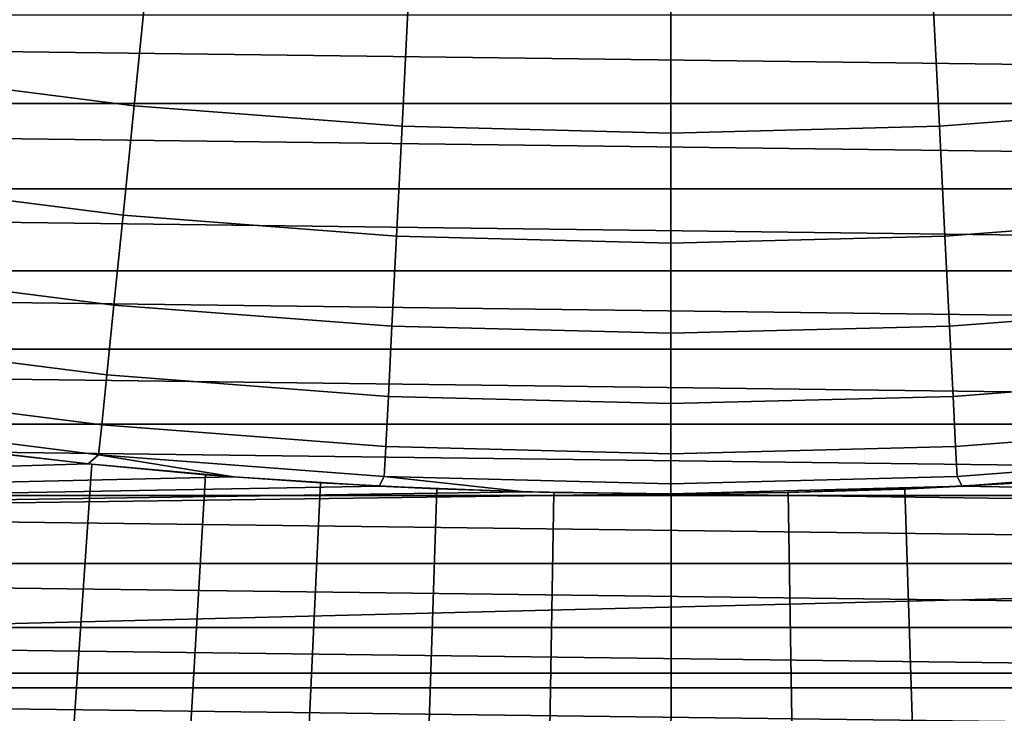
# Model space of a CAD drawing. Header units: metres. Extents: x -28 to 70, y -218 to 28.
# Tile 24 of 256: x -1.78 to 0.91, y -216.1 to -214.2. Entities that reach past the tile are written whole.
import ezdxf

# ---------------------------------------------------------------- set-up
doc = ezdxf.new("R2010")
doc.units = ezdxf.units.M
doc.layers.add('solid_10_261_432_XXX', color=7, linetype='CONTINUOUS')

msp = doc.modelspace()

# ---------------------------------------------------------------- linework, layer by layer
at = {"layer": 'solid_10_261_432_XXX'}
for points in [[(-1.432292, -214.084869, 298.600616), (-2.14384, -213.994247, 298.600616), (-2.197569, -214.344971, 297.256012), (-1.468187, -214.437866, 297.256012)], [(-0.717066, -214.139343, 298.600616), (-1.432292, -214.084869, 298.600616), (-1.468187, -214.437866, 297.256012), (-0.735037, -214.493698, 297.256012)], [(1.432292, -214.084869, 298.600616), (0.717066, -214.139343, 298.600616), (0.735037, -214.493698, 297.256012), (1.468187, -214.437866, 297.256012)], [(0, -214.157516, 298.600616), (-0.717066, -214.139343, 298.600616), (-0.735037, -214.493698, 297.256012), (0, -214.512329, 297.256012)], [(0.717066, -214.139343, 298.600616), (0, -214.157516, 298.600616), (0, -214.512329, 297.256012), (0.735037, -214.493698, 297.256012)], [(9.449841, -214.43132, 225.5), (-9.449844, -214.43132, 225.5), (-9.810553, -214.188568, 225.5)], [(9.810551, -214.188568, 225.5), (9.449841, -214.43132, 225.5), (-9.810553, -214.188568, 225.5)], [(-1.468187, -214.437866, 297.256012), (-2.197569, -214.344971, 297.256012), (-2.243166, -214.642624, 295.898407), (-1.498651, -214.737442, 295.898407)], [(9.083116, -214.664902, 225.5), (-9.083117, -214.664902, 225.5), (-9.449844, -214.43132, 225.5)], [(9.449841, -214.43132, 225.5), (9.083116, -214.664902, 225.5), (-9.449844, -214.43132, 225.5)], [(-0.735037, -214.493698, 297.256012), (-1.468187, -214.437866, 297.256012), (-1.498651, -214.737442, 295.898407), (-0.750288, -214.794434, 295.898407)], [(1.468187, -214.437866, 297.256012), (0.735037, -214.493698, 297.256012), (0.750288, -214.794434, 295.898407), (1.498651, -214.737442, 295.898407)], [(0, -214.512329, 297.256012), (-0.735037, -214.493698, 297.256012), (-0.750288, -214.794434, 295.898407), (0, -214.813446, 295.898407)], [(0.735037, -214.493698, 297.256012), (0, -214.512329, 297.256012), (0, -214.813446, 295.898407), (0.750288, -214.794434, 295.898407)], [(-1.498651, -214.737442, 295.898407), (-2.243166, -214.642624, 295.898407), (-2.280561, -214.886719, 294.529877), (-1.523634, -214.983124, 294.529877)], [(8.7106, -214.889191, 225.5), (-8.710599, -214.889191, 225.5), (-9.083117, -214.664902, 225.5)], [(9.083116, -214.664902, 225.5), (8.7106, -214.889191, 225.5), (-9.083117, -214.664902, 225.5)], [(-0.750288, -214.794434, 295.898407), (-1.498651, -214.737442, 295.898407), (-1.523634, -214.983124, 294.529877), (-0.762796, -215.041061, 294.529877)], [(1.498651, -214.737442, 295.898407), (0.750288, -214.794434, 295.898407), (0.762796, -215.041061, 294.529877), (1.523634, -214.983124, 294.529877)], [(0, -214.813446, 295.898407), (-0.750288, -214.794434, 295.898407), (-0.762796, -215.041061, 294.529877), (0, -215.060394, 294.529877)], [(0.750288, -214.794434, 295.898407), (0, -214.813446, 295.898407), (0, -215.060394, 294.529877), (0.762796, -215.041061, 294.529877)], [(8.332585, -215.103989, 225.5), (-8.332582, -215.103989, 225.5), (-8.710599, -214.889191, 225.5)], [(8.7106, -214.889191, 225.5), (8.332585, -215.103989, 225.5), (-8.710599, -214.889191, 225.5)], [(-1.523634, -214.983124, 294.529877), (-2.280561, -214.886719, 294.529877), (-2.309695, -215.076889, 293.152618), (-1.543098, -215.17453, 293.152618)], [(-0.762796, -215.041061, 294.529877), (-1.523634, -214.983124, 294.529877), (-1.543098, -215.17453, 293.152618), (-0.772541, -215.2332, 293.152618)], [(1.523634, -214.983124, 294.529877), (0.762796, -215.041061, 294.529877), (0.772541, -215.2332, 293.152618), (1.543098, -215.17453, 293.152618)], [(0, -215.060394, 294.529877), (-0.762796, -215.041061, 294.529877), (-0.772541, -215.2332, 293.152618), (0, -215.252777, 293.152618)], [(0.762796, -215.041061, 294.529877), (0, -215.060394, 294.529877), (0, -215.252777, 293.152618), (0.772541, -215.2332, 293.152618)], [(-1.543098, -215.17453, 293.152618), (-2.309695, -215.076889, 293.152618), (-2.33052, -215.21283, 291.768799), (-1.557012, -215.31134, 291.768799)], [(7.949265, -215.309204, 225.5), (-7.949261, -215.309204, 225.5), (-8.332582, -215.103989, 225.5)], [(8.332585, -215.103989, 225.5), (7.949265, -215.309204, 225.5), (-8.332582, -215.103989, 225.5)], [(-0.772541, -215.2332, 293.152618), (-1.543098, -215.17453, 293.152618), (-1.557012, -215.31134, 291.768799), (-0.779506, -215.37056, 291.768799)], [(1.543098, -215.17453, 293.152618), (0.772541, -215.2332, 293.152618), (0.779506, -215.37056, 291.768799), (1.557012, -215.31134, 291.768799)], [(8.021396, -215.609604, 235.5), (8.79105, -215.189468, 235.5), (1.593737, -215.417847, 235.5), (0.797911, -215.479446, 235.5)], [(-1.557012, -215.31134, 291.768799), (-2.33052, -215.21283, 291.768799), (-2.343005, -215.294327, 290.380646), (-1.565353, -215.393372, 290.380646)], [(0, -215.252777, 293.152618), (-0.772541, -215.2332, 293.152618), (-0.779506, -215.37056, 291.768799), (0, -215.390305, 291.768799)], [(0.772541, -215.2332, 293.152618), (0, -215.252777, 293.152618), (0, -215.390305, 291.768799), (0.779506, -215.37056, 291.768799)], [(7.560862, -215.5047, 225.5), (-7.560861, -215.5047, 225.5), (-7.949261, -215.309204, 225.5)], [(7.949265, -215.309204, 225.5), (7.560862, -215.5047, 225.5), (-7.949261, -215.309204, 225.5)], [(-1.565353, -215.393372, 290.380646), (-2.343005, -215.294327, 290.380646), (-1.990175, -215.371704, 289), (-1.593725, -215.417847, 289)], [(-0.779506, -215.37056, 291.768799), (-1.557012, -215.31134, 291.768799), (-1.565353, -215.393372, 290.380646), (-0.783682, -215.452896, 290.380646)], [(1.557012, -215.31134, 291.768799), (0.779506, -215.37056, 291.768799), (0.783682, -215.452896, 290.380646), (1.565353, -215.393372, 290.380646)], [(0, -215.390305, 291.768799), (-0.779506, -215.37056, 291.768799), (-0.783682, -215.452896, 290.380646), (0, -215.472763, 290.380646)], [(0.779506, -215.37056, 291.768799), (0, -215.390305, 291.768799), (0, -215.472763, 290.380646), (0.783682, -215.452896, 290.380646)], [(-8.021484, -215.609558, 235.5), (-1.593738, -215.417847, 235.5), (-1.990168, -215.371704, 235.5)], [(-1.992005, -216.735001, 248.91394), (-1.88977, -215.384369, 248.87088), (-1.583987, -215.418854, 248.757538), (-1.674398, -216.735001, 248.788696)], [(-1.992005, -216.735001, 258.08606), (-1.674398, -216.735001, 258.211304), (-1.583949, -215.418854, 258.242493), (-1.889736, -215.384369, 258.12915)], [(-1.583949, -215.418854, 258.242493), (-1.593725, -215.417847, 289), (-1.990175, -215.371704, 289), (-1.889736, -215.384369, 258.12915)], [(-1.583987, -215.418854, 248.757538), (-1.88977, -215.384369, 248.87088), (-1.990168, -215.371704, 235.5), (-1.593738, -215.417847, 235.5)], [(-1.565353, -215.393372, 290.380646), (-1.593725, -215.417847, 289), (-1.19622, -215.453766, 289)], [(-0.783682, -215.452896, 290.380646), (-1.565353, -215.393372, 290.380646), (-1.19622, -215.453766, 289), (-0.797921, -215.479446, 289)], [(0.783682, -215.452896, 290.380646), (0.797921, -215.479446, 289), (1.593725, -215.417847, 289), (1.565353, -215.393372, 290.380646)], [(-8.021484, -215.609558, 235.5), (-1.196215, -215.453766, 235.5), (-1.593738, -215.417847, 235.5)], [(-1.674398, -216.735001, 248.788696), (-1.583987, -215.418854, 248.757538), (-1.273052, -215.447632, 248.66478), (-1.348984, -216.735001, 248.68541)], [(-1.674398, -216.735001, 258.211304), (-1.348984, -216.735001, 258.314575), (-1.273015, -215.447632, 258.335236), (-1.583949, -215.418854, 258.242493)], [(-1.273052, -215.447632, 248.66478), (-1.583987, -215.418854, 248.757538), (-1.593738, -215.417847, 235.5), (-1.196215, -215.453766, 235.5)], [(-0.958032, -215.470367, 258.407349), (-1.19622, -215.453766, 289), (-1.593725, -215.417847, 289), (-1.273015, -215.447632, 258.335236)], [(-1.583949, -215.418854, 258.242493), (-1.273015, -215.447632, 258.335236), (-1.593725, -215.417847, 289)], [(1.593737, -215.417847, 235.5), (0.959977, -215.470245, 248.338486), (0.639315, -215.486816, 248.288879), (0.797911, -215.479446, 235.5)], [(1.593725, -215.417847, 289), (0.797921, -215.479446, 289), (0.959975, -215.470245, 258.66153), (1.278659, -215.447174, 258.591797)], [(-1.348984, -216.735001, 248.68541), (-1.273052, -215.447632, 248.66478), (-0.958057, -215.470367, 248.592651), (-1.01728, -216.735001, 248.604584)], [(-1.348984, -216.735001, 258.314575), (-1.01728, -216.735001, 258.395416), (-0.958032, -215.470367, 258.407349), (-1.273015, -215.447632, 258.335236)], [(-0.958057, -215.470367, 248.592651), (-1.273052, -215.447632, 248.66478), (-1.196215, -215.453766, 235.5)], [(-8.021484, -215.609558, 235.5), (-0.797912, -215.479446, 235.5), (-1.196215, -215.453766, 235.5)], [(-0.639624, -215.486801, 258.458923), (-0.797921, -215.479446, 289), (-1.19622, -215.453766, 289), (-0.958032, -215.470367, 258.407349)], [(-0.639625, -215.486801, 248.541077), (-0.958057, -215.470367, 248.592651), (-1.196215, -215.453766, 235.5), (-0.797912, -215.479446, 235.5)], [(-1.01728, -216.735001, 248.604584), (-0.958057, -215.470367, 248.592651), (-0.639625, -215.486801, 248.541077), (-0.680833, -216.735001, 248.54657)], [(-1.01728, -216.735001, 258.395416), (-0.680833, -216.735001, 258.45343), (-0.639624, -215.486801, 258.458923), (-0.958032, -215.470367, 258.407349)], [(-0.783682, -215.452896, 290.380646), (-0.797921, -215.479446, 289), (-0.399093, -215.494858, 289)], [(0, -215.472763, 290.380646), (-0.783682, -215.452896, 290.380646), (-0.399093, -215.494858, 289), (0, -215.5, 289)], [(0.783682, -215.452896, 290.380646), (0, -215.472763, 290.380646), (0, -215.5, 289), (0.797921, -215.479446, 289)], [(0.640921, -215.48674, 258.45874), (0.958691, -215.470322, 258.407227), (0.959975, -215.470245, 258.66153), (0.639314, -215.486816, 258.711121)], [(0.797921, -215.479446, 289), (0.639314, -215.486816, 258.711121), (0.959975, -215.470245, 258.66153)], [(0.958705, -215.470322, 248.592773), (0.640936, -215.48674, 248.541245), (0.639315, -215.486816, 248.288879), (0.959977, -215.470245, 248.338486)], [(1.01728, -216.735001, 258.395416), (0.958691, -215.470322, 258.407227), (0.640921, -215.48674, 258.45874), (0.680833, -216.735001, 258.45343)], [(1.01728, -216.735001, 248.604584), (0.680833, -216.735001, 248.54657), (0.640936, -215.48674, 248.541245), (0.958705, -215.470322, 248.592773)], [(-8.021484, -215.609558, 235.5), (-0.399133, -215.494858, 235.5), (-0.797912, -215.479446, 235.5)], [(-8.021484, -215.609558, 235.5), (0, -215.5, 235.5), (-0.399133, -215.494858, 235.5)], [(-7.231838, -215.990723, 235.5), (8.021396, -215.609604, 235.5), (0, -215.5, 235.5), (-8.021484, -215.609558, 235.5)], [(7.167693, -215.690338, 225.5), (-7.167694, -215.690338, 225.5), (-7.560861, -215.5047, 225.5)], [(7.560862, -215.5047, 225.5), (7.167693, -215.690338, 225.5), (-7.560861, -215.5047, 225.5)], [(-0.319501, -215.496704, 258.489777), (-0.399093, -215.494858, 289), (-0.797921, -215.479446, 289), (-0.639624, -215.486801, 258.458923)], [(-0.319487, -215.496704, 248.510223), (-0.639625, -215.486801, 248.541077), (-0.797912, -215.479446, 235.5), (-0.399133, -215.494858, 235.5)], [(-0.680833, -216.735001, 248.54657), (-0.639625, -215.486801, 248.541077), (-0.319487, -215.496704, 248.510223), (-0.341212, -216.735001, 248.511658)], [(-0.680833, -216.735001, 258.45343), (-0.341212, -216.735001, 258.488342), (-0.319501, -215.496704, 258.489777), (-0.639624, -215.486801, 258.458923)], [(0, -215.5, 248.25), (-0.319487, -215.496704, 248.510223), (-0.399133, -215.494858, 235.5), (0, -215.5, 235.5)], [(0.31863, -215.496719, 258.74057), (0, -215.5, 289), (-0.399093, -215.494858, 289), (0, -215.5, 258.75)], [(-0.319501, -215.496704, 258.489777), (0, -215.5, 258.75), (-0.399093, -215.494858, 289)], [(-0.341212, -216.735001, 248.511658), (-0.319487, -215.496704, 248.510223), (0.000835, -215.5, 248.5), (0, -216.735001, 248.5)], [(-0.341212, -216.735001, 258.488342), (0, -216.735001, 258.5), (0.000823, -215.5, 258.5), (-0.319501, -215.496704, 258.489777)], [(-0.319501, -215.496704, 258.489777), (0.000823, -215.5, 258.5), (0, -215.5, 258.75)], [(0.000835, -215.5, 248.5), (-0.319487, -215.496704, 248.510223), (0, -215.5, 248.25)], [(0.318631, -215.496719, 248.25943), (0, -215.5, 248.25), (0, -215.5, 235.5), (0.797911, -215.479446, 235.5)], [(8.021396, -215.609604, 235.5), (0.797911, -215.479446, 235.5), (0, -215.5, 235.5)], [(0.797921, -215.479446, 289), (0, -215.5, 289), (0.31863, -215.496719, 258.74057), (0.639314, -215.486816, 258.711121)], [(0.321299, -215.496674, 258.489655), (0.31863, -215.496719, 258.74057), (0, -215.5, 258.75), (0.000823, -215.5, 258.5)], [(0.321315, -215.496674, 248.51033), (0.000835, -215.5, 248.5), (0, -215.5, 248.25), (0.318631, -215.496719, 248.25943)], [(0.341212, -216.735001, 248.511658), (0, -216.735001, 248.5), (0.000835, -215.5, 248.5), (0.321315, -215.496674, 248.51033)], [(0, -216.735001, 258.5), (0.341212, -216.735001, 258.488342), (0.321299, -215.496674, 258.489655), (0.000823, -215.5, 258.5)], [(0.640921, -215.48674, 258.45874), (0.639314, -215.486816, 258.711121), (0.31863, -215.496719, 258.74057), (0.321299, -215.496674, 258.489655)], [(0.797911, -215.479446, 235.5), (0.639315, -215.486816, 248.288879), (0.318631, -215.496719, 248.25943)], [(0.640936, -215.48674, 248.541245), (0.321315, -215.496674, 248.51033), (0.318631, -215.496719, 248.25943), (0.639315, -215.486816, 248.288879)], [(0.680833, -216.735001, 258.45343), (0.640921, -215.48674, 258.45874), (0.321299, -215.496674, 258.489655), (0.341212, -216.735001, 258.488342)], [(0.680833, -216.735001, 248.54657), (0.341212, -216.735001, 248.511658), (0.321315, -215.496674, 248.51033), (0.640936, -215.48674, 248.541245)], [(-7.231838, -215.990723, 235.5), (7.231747, -215.990753, 235.5), (8.021396, -215.609604, 235.5)], [(6.769965, -215.865997, 225.5), (-6.769969, -215.865997, 225.5), (-7.167694, -215.690338, 225.5)], [(7.167693, -215.690338, 225.5), (6.769965, -215.865997, 225.5), (-7.167694, -215.690338, 225.5)], [(6.367903, -216.031601, 225.5), (-6.367907, -216.031601, 225.5), (-6.769969, -215.865997, 225.5)], [(6.769965, -215.865997, 225.5), (6.367903, -216.031601, 225.5), (-6.769969, -215.865997, 225.5)], [(-7.231838, -215.990723, 235.5), (-6.424142, -216.331955, 235.5), (7.231747, -215.990753, 235.5)], [(-6.424142, -216.331955, 235.5), (6.424049, -216.332001, 235.5), (7.231747, -215.990753, 235.5)], [(5.961835, -216.186996, 225.5), (-5.961836, -216.186996, 225.5), (-6.367907, -216.031601, 225.5)], [(6.367903, -216.031601, 225.5), (5.961835, -216.186996, 225.5), (-6.367907, -216.031601, 225.5)]]:
    msp.add_3dface(points, dxfattribs=at)

doc.saveas('drawing.dxf')
